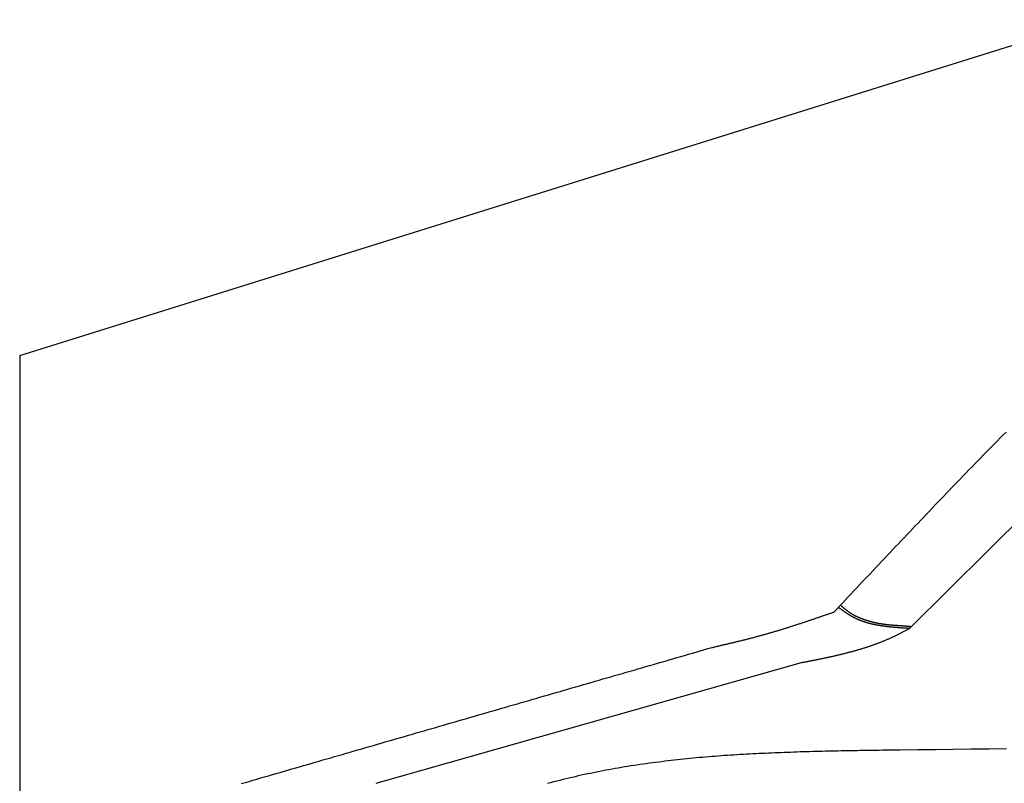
# Model space of a CAD drawing. Extents: x 1073 to 6773, y 5741 to 12416.
# Tile 39 of 55: x 1073 to 2540, y 11279 to 12416. Entities that reach past the tile are written whole.
import ezdxf

# ---------------------------------------------------------------- set-up
doc = ezdxf.new("R2010")
doc.units = 0
doc.layers.get('0').update_dxf_attribs({"linetype": 'CONTINUOUS'})
doc.layers.add('CAR', color=10, linetype='CONTINUOUS')

msp = doc.modelspace()

# ---------------------------------------------------------------- linework, layer by layer
for q in [(2672.8, 12415.9), (1072.8, 5915.9)]:
    msp.add_line((1072.8, 11915.9), q)
at = {"layer": 'CAR'}
for p, q in [((2399, 11510.1), (3064.5, 12170.4)), ((1603.9, 11279.1), (2237.3, 11458.7))]:
    msp.add_line(p, q, dxfattribs=at)
for points in [[(2285.8, 11534.1, 0), (2290, 11538.5, 0), (2294.1, 11542.9, 0), (2298.3, 11547.4, 0), (2302.5, 11551.8, 0), (2306.7, 11556.2, 0), (2310.8, 11560.6, 0), (2315, 11565.1, 0), (2319.2, 11569.5, 0), (2323.3, 11573.9, 0), (2327.5, 11578.3, 0), (2331.7, 11582.8, 0), (2335.8, 11587.2, 0), (2340, 11591.6, 0), (2344.2, 11596, 0), (2348.4, 11600.5, 0), (2352.6, 11604.9, 0), (2356.7, 11609.3, 0), (2360.9, 11613.7, 0), (2365.1, 11618.1, 0), (2369.3, 11622.5, 0), (2373.4, 11627, 0), (2377.6, 11631.4, 0), (2381.8, 11635.8, 0), (2386, 11640.2, 0), (2390.2, 11644.6, 0), (2394.4, 11649, 0), (2398.6, 11653.4, 0), (2402.8, 11657.8, 0), (2406.9, 11662.2, 0), (2411.1, 11666.6, 0), (2415.3, 11671, 0), (2419.5, 11675.4, 0), (2423.7, 11679.8, 0), (2427.9, 11684.2, 0), (2432.1, 11688.6, 0), (2436.3, 11693, 0), (2440.5, 11697.4, 0), (2444.7, 11701.8, 0), (2448.9, 11706.2, 0), (2453.2, 11710.6, 0), (2457.4, 11715, 0), (2461.6, 11719.3, 0), (2465.8, 11723.7, 0), (2470, 11728.1, 0), (2474.2, 11732.5, 0), (2478.5, 11736.8, 0), (2482.7, 11741.2, 0), (2486.9, 11745.6, 0), (2491.2, 11749.9, 0), (2495.4, 11754.3, 0), (2499.6, 11758.6, 0), (2503.9, 11763, 0), (2508.1, 11767.4, 0), (2512.3, 11771.7, 0), (2516.6, 11776, 0), (2520.8, 11780.4, 0), (2525.1, 11784.7, 0), (2529.4, 11789.1, 0), (2533.6, 11793.4, 0), (2537.9, 11797.7, 0), (2542.1, 11802, 0)], [(2295.4, 11544.3, 0), (2295.8, 11544, 0), (2296.1, 11543.8, 0), (2296.5, 11543.5, 0), (2296.8, 11543.2, 0), (2297.2, 11542.9, 0), (2297.5, 11542.6, 0), (2297.8, 11542.3, 0), (2298.2, 11542, 0), (2298.5, 11541.7, 0), (2298.8, 11541.4, 0), (2299.2, 11541.2, 0), (2299.5, 11540.9, 0), (2299.9, 11540.6, 0), (2300.2, 11540.3, 0), (2300.6, 11540, 0), (2300.9, 11539.7, 0), (2301.2, 11539.5, 0), (2301.6, 11539.2, 0), (2301.9, 11538.9, 0), (2302.3, 11538.6, 0), (2302.6, 11538.3, 0), (2303, 11538.1, 0), (2303.3, 11537.8, 0), (2303.7, 11537.5, 0), (2304, 11537.2, 0), (2304.4, 11537, 0), (2304.7, 11536.7, 0), (2305.1, 11536.4, 0), (2305.4, 11536.2, 0), (2305.8, 11535.9, 0), (2306.1, 11535.6, 0), (2306.5, 11535.4, 0), (2306.8, 11535.1, 0), (2307.2, 11534.8, 0), (2307.6, 11534.6, 0), (2307.9, 11534.3, 0), (2308.3, 11534.1, 0), (2308.7, 11533.8, 0), (2309, 11533.6, 0), (2309.4, 11533.3, 0), (2309.8, 11533.1, 0), (2310.1, 11532.8, 0), (2310.5, 11532.6, 0), (2310.9, 11532.4, 0), (2311.2, 11532.1, 0), (2311.6, 11531.9, 0), (2312, 11531.7, 0), (2312.4, 11531.4, 0), (2312.7, 11531.2, 0), (2313.1, 11531, 0), (2313.5, 11530.7, 0), (2313.9, 11530.5, 0), (2314.3, 11530.3, 0), (2314.7, 11530.1, 0), (2315.1, 11529.9, 0), (2315.4, 11529.7, 0), (2315.8, 11529.5, 0), (2316.2, 11529.3, 0), (2316.6, 11529, 0), (2317, 11528.8, 0), (2317.4, 11528.6, 0), (2317.8, 11528.4, 0), (2318.2, 11528.2, 0), (2318.6, 11528.1, 0), (2319, 11527.9, 0), (2319.4, 11527.7, 0), (2319.8, 11527.5, 0), (2320.2, 11527.3, 0), (2320.6, 11527.1, 0), (2321, 11526.9, 0), (2321.4, 11526.7, 0), (2321.8, 11526.6, 0), (2322.2, 11526.4, 0), (2322.6, 11526.2, 0), (2323, 11526, 0), (2323.4, 11525.9, 0), (2323.9, 11525.7, 0), (2324.3, 11525.5, 0), (2324.7, 11525.4, 0), (2325.1, 11525.2, 0), (2325.5, 11525, 0), (2325.9, 11524.9, 0), (2326.3, 11524.7, 0), (2326.8, 11524.5, 0), (2327.2, 11524.4, 0), (2327.6, 11524.2, 0), (2328, 11524.1, 0), (2328.4, 11523.9, 0), (2328.8, 11523.8, 0), (2329.3, 11523.6, 0), (2329.7, 11523.5, 0), (2330.1, 11523.3, 0), (2330.5, 11523.2, 0), (2331, 11523, 0), (2331.4, 11522.9, 0), (2331.8, 11522.7, 0), (2332.2, 11522.6, 0), (2332.7, 11522.5, 0), (2333.1, 11522.3, 0), (2333.5, 11522.2, 0), (2333.9, 11522, 0), (2334.3, 11521.9, 0), (2334.8, 11521.8, 0), (2335.2, 11521.6, 0), (2335.6, 11521.5, 0), (2336, 11521.4, 0), (2336.5, 11521.3, 0), (2336.9, 11521.1, 0), (2337.3, 11521, 0), (2337.8, 11520.9, 0), (2338.2, 11520.8, 0), (2338.6, 11520.6, 0), (2339, 11520.5, 0), (2339.5, 11520.4, 0), (2339.9, 11520.3, 0), (2340.3, 11520.1, 0), (2340.8, 11520, 0), (2341.2, 11519.9, 0), (2341.6, 11519.8, 0), (2342, 11519.7, 0), (2342.5, 11519.6, 0), (2342.9, 11519.5, 0), (2343.3, 11519.4, 0), (2343.8, 11519.3, 0), (2344.2, 11519.1, 0), (2344.6, 11519, 0), (2345.1, 11518.9, 0), (2345.5, 11518.8, 0), (2345.9, 11518.7, 0), (2346.3, 11518.6, 0), (2346.8, 11518.5, 0), (2347.2, 11518.4, 0), (2347.7, 11518.3, 0), (2348.1, 11518.2, 0), (2348.5, 11518.2, 0), (2348.9, 11518.1, 0), (2349.4, 11518, 0), (2349.8, 11517.9, 0), (2350.2, 11517.8, 0), (2350.7, 11517.7, 0), (2351.1, 11517.6, 0), (2351.6, 11517.5, 0), (2352, 11517.4, 0), (2352.4, 11517.4, 0), (2352.9, 11517.3, 0), (2353.3, 11517.2, 0), (2353.7, 11517.1, 0), (2354.2, 11517, 0), (2354.6, 11517, 0), (2355, 11516.9, 0), (2355.5, 11516.8, 0), (2355.9, 11516.7, 0), (2356.4, 11516.7, 0), (2356.8, 11516.6, 0), (2357.2, 11516.5, 0), (2357.7, 11516.5, 0), (2358.1, 11516.4, 0), (2358.6, 11516.3, 0), (2359, 11516.3, 0), (2359.4, 11516.2, 0), (2359.9, 11516.1, 0), (2360.3, 11516.1, 0), (2360.7, 11516, 0), (2361.2, 11516, 0), (2361.6, 11515.9, 0), (2362.1, 11515.8, 0), (2362.5, 11515.8, 0), (2362.9, 11515.7, 0), (2363.4, 11515.7, 0), (2363.8, 11515.6, 0), (2364.3, 11515.6, 0), (2364.7, 11515.5, 0), (2365.1, 11515.5, 0), (2365.6, 11515.4, 0), (2366, 11515.4, 0), (2366.5, 11515.3, 0), (2366.9, 11515.3, 0), (2367.3, 11515.3, 0), (2367.8, 11515.2, 0), (2368.2, 11515.2, 0), (2368.7, 11515.1, 0), (2369.1, 11515.1, 0), (2369.6, 11515, 0), (2370, 11515, 0), (2370.4, 11515, 0), (2370.9, 11514.9, 0), (2371.3, 11514.9, 0), (2371.8, 11514.9, 0), (2372.2, 11514.8, 0), (2372.6, 11514.8, 0), (2373.1, 11514.8, 0), (2373.5, 11514.7, 0), (2374, 11514.7, 0), (2374.4, 11514.7, 0), (2374.8, 11514.6, 0), (2375.3, 11514.6, 0), (2375.7, 11514.6, 0), (2376.2, 11514.5, 0), (2376.6, 11514.5, 0), (2377.1, 11514.5, 0), (2377.5, 11514.4, 0), (2377.9, 11514.4, 0), (2378.4, 11514.4, 0), (2378.8, 11514.3, 0), (2379.3, 11514.3, 0), (2379.7, 11514.3, 0), (2380.2, 11514.3, 0), (2380.6, 11514.2, 0), (2381, 11514.2, 0), (2381.5, 11514.2, 0), (2381.9, 11514.1, 0), (2382.4, 11514.1, 0), (2382.8, 11514.1, 0), (2383.3, 11514, 0), (2383.7, 11514, 0), (2384.1, 11514, 0), (2384.6, 11514, 0), (2385, 11513.9, 0), (2385.5, 11513.9, 0), (2385.9, 11513.9, 0), (2386.4, 11513.8, 0), (2386.8, 11513.8, 0), (2387.2, 11513.8, 0), (2387.7, 11513.7, 0), (2388.1, 11513.7, 0), (2388.6, 11513.7, 0), (2389, 11513.6, 0), (2389.4, 11513.6, 0), (2389.9, 11513.6, 0), (2390.3, 11513.5, 0), (2390.8, 11513.5, 0), (2391.2, 11513.5, 0), (2391.7, 11513.4, 0), (2392.1, 11513.4, 0), (2392.5, 11513.3, 0), (2393, 11513.3, 0), (2393.4, 11513.3, 0), (2393.9, 11513.2, 0), (2394.3, 11513.2, 0), (2394.8, 11513.1, 0), (2395.2, 11513.1, 0), (2395.6, 11513.1, 0), (2396.1, 11513, 0), (2396.5, 11513, 0), (2397, 11512.9, 0), (2397.4, 11512.9, 0), (2397.8, 11512.8, 0), (2398.3, 11512.8, 0), (2398.7, 11512.7, 0), (2399.2, 11512.7, 0), (2399.6, 11512.6, 0), (2400, 11512.6, 0), (2400.5, 11512.5, 0), (2400.9, 11512.5, 0), (2401.4, 11512.4, 0)], [(2103.8, 11481.2, 0), (2105, 11481.5, 0), (2106.2, 11481.8, 0), (2107.3, 11482, 0), (2108.5, 11482.3, 0), (2109.7, 11482.6, 0), (2110.8, 11482.9, 0), (2112, 11483.1, 0), (2113.1, 11483.4, 0), (2114.3, 11483.7, 0), (2115.5, 11483.9, 0), (2116.6, 11484.2, 0), (2117.8, 11484.5, 0), (2118.9, 11484.7, 0), (2120.1, 11485, 0), (2121.3, 11485.3, 0), (2122.4, 11485.6, 0), (2123.6, 11485.8, 0), (2124.8, 11486.1, 0), (2125.9, 11486.4, 0), (2127.1, 11486.7, 0), (2128.2, 11486.9, 0), (2129.4, 11487.2, 0), (2130.6, 11487.5, 0), (2131.7, 11487.8, 0), (2132.9, 11488, 0), (2134, 11488.3, 0), (2135.2, 11488.6, 0), (2136.4, 11488.9, 0), (2137.5, 11489.1, 0), (2138.7, 11489.4, 0), (2139.8, 11489.7, 0), (2141, 11490, 0), (2142.2, 11490.3, 0), (2143.3, 11490.5, 0), (2144.5, 11490.8, 0), (2145.6, 11491.1, 0), (2146.8, 11491.4, 0), (2147.9, 11491.7, 0), (2149.1, 11492, 0), (2150.3, 11492.3, 0), (2151.4, 11492.5, 0), (2152.6, 11492.8, 0), (2153.7, 11493.1, 0), (2154.9, 11493.4, 0), (2156, 11493.7, 0), (2157.2, 11494, 0), (2158.3, 11494.3, 0), (2159.5, 11494.6, 0), (2160.7, 11494.9, 0), (2161.8, 11495.2, 0), (2163, 11495.5, 0), (2164.1, 11495.8, 0), (2165.3, 11496.1, 0), (2166.4, 11496.4, 0), (2167.6, 11496.7, 0), (2168.7, 11497, 0), (2169.9, 11497.3, 0), (2171, 11497.6, 0), (2172.2, 11497.9, 0), (2173.3, 11498.2, 0), (2174.5, 11498.5, 0), (2175.6, 11498.9, 0), (2176.8, 11499.2, 0), (2177.9, 11499.5, 0), (2179.1, 11499.8, 0), (2180.2, 11500.1, 0), (2181.4, 11500.4, 0), (2182.5, 11500.8, 0), (2183.7, 11501.1, 0), (2184.8, 11501.4, 0), (2186, 11501.7, 0), (2187.1, 11502.1, 0), (2188.2, 11502.4, 0), (2189.4, 11502.7, 0), (2190.5, 11503.1, 0), (2191.7, 11503.4, 0), (2192.8, 11503.7, 0), (2194, 11504.1, 0), (2195.1, 11504.4, 0), (2196.3, 11504.7, 0), (2197.4, 11505.1, 0), (2198.6, 11505.4, 0), (2199.7, 11505.8, 0), (2200.8, 11506.1, 0), (2202, 11506.4, 0), (2203.1, 11506.8, 0), (2204.2, 11507.1, 0), (2205.4, 11507.5, 0), (2206.5, 11507.8, 0), (2207.7, 11508.2, 0), (2208.8, 11508.5, 0), (2209.9, 11508.9, 0), (2211.1, 11509.2, 0), (2212.2, 11509.6, 0), (2213.4, 11510, 0), (2214.5, 11510.3, 0), (2215.6, 11510.7, 0), (2216.8, 11511, 0), (2217.9, 11511.4, 0), (2219.1, 11511.7, 0), (2220.2, 11512.1, 0), (2221.3, 11512.5, 0), (2222.5, 11512.8, 0), (2223.6, 11513.2, 0), (2224.7, 11513.6, 0), (2225.9, 11513.9, 0), (2227, 11514.3, 0), (2228.1, 11514.7, 0), (2229.3, 11515, 0), (2230.4, 11515.4, 0), (2231.5, 11515.8, 0), (2232.7, 11516.1, 0), (2233.8, 11516.5, 0), (2234.9, 11516.9, 0), (2236.1, 11517.2, 0), (2237.2, 11517.6, 0), (2238.3, 11518, 0), (2239.5, 11518.4, 0), (2240.6, 11518.7, 0), (2241.7, 11519.1, 0), (2242.9, 11519.5, 0), (2244, 11519.9, 0), (2245.1, 11520.2, 0), (2246.3, 11520.6, 0), (2247.4, 11521, 0), (2248.5, 11521.4, 0), (2249.7, 11521.8, 0), (2250.8, 11522.1, 0), (2251.9, 11522.5, 0), (2253, 11522.9, 0), (2254.2, 11523.3, 0), (2255.3, 11523.7, 0), (2256.4, 11524, 0), (2257.6, 11524.4, 0), (2258.7, 11524.8, 0), (2259.8, 11525.2, 0), (2260.9, 11525.6, 0), (2262.1, 11526, 0), (2263.2, 11526.3, 0), (2264.3, 11526.7, 0), (2265.5, 11527.1, 0), (2266.6, 11527.5, 0), (2267.7, 11527.9, 0), (2268.9, 11528.3, 0), (2270, 11528.7, 0), (2271.1, 11529, 0), (2272.2, 11529.4, 0), (2273.4, 11529.8, 0), (2274.5, 11530.2, 0), (2275.6, 11530.6, 0), (2276.8, 11531, 0), (2277.9, 11531.4, 0), (2279, 11531.8, 0), (2280.2, 11532.1, 0), (2281.3, 11532.5, 0), (2282.4, 11532.9, 0), (2283.5, 11533.3, 0), (2284.7, 11533.7, 0), (2285.8, 11534.1, 0)], [(2292.5, 11541.2, 0), (2293.1, 11540.8, 0), (2293.6, 11540.3, 0), (2294.2, 11539.9, 0), (2294.8, 11539.5, 0), (2295.4, 11539.1, 0), (2295.9, 11538.7, 0), (2296.5, 11538.2, 0), (2297.1, 11537.8, 0), (2297.7, 11537.4, 0), (2298.2, 11537, 0), (2298.8, 11536.6, 0), (2299.4, 11536.2, 0), (2300, 11535.7, 0), (2300.6, 11535.3, 0), (2301.1, 11534.9, 0), (2301.7, 11534.5, 0), (2302.3, 11534.1, 0), (2302.9, 11533.7, 0), (2303.5, 11533.3, 0), (2304.1, 11532.9, 0), (2304.7, 11532.5, 0), (2305.2, 11532.1, 0), (2305.8, 11531.8, 0), (2306.4, 11531.4, 0), (2307, 11531, 0), (2307.6, 11530.6, 0), (2308.2, 11530.2, 0), (2308.8, 11529.9, 0), (2309.4, 11529.5, 0), (2310, 11529.1, 0), (2310.6, 11528.8, 0), (2311.2, 11528.4, 0), (2311.8, 11528.1, 0), (2312.4, 11527.7, 0), (2313, 11527.4, 0), (2313.6, 11527.1, 0), (2314.2, 11526.7, 0), (2314.9, 11526.4, 0), (2315.5, 11526.1, 0), (2316.1, 11525.8, 0), (2316.7, 11525.5, 0), (2317.3, 11525.2, 0), (2318, 11524.9, 0), (2318.6, 11524.6, 0), (2319.2, 11524.3, 0), (2319.9, 11524, 0), (2320.5, 11523.7, 0), (2321.1, 11523.4, 0), (2321.8, 11523.2, 0), (2322.4, 11522.9, 0), (2323.1, 11522.6, 0), (2323.7, 11522.4, 0), (2324.3, 11522.1, 0), (2325, 11521.8, 0), (2325.6, 11521.6, 0), (2326.3, 11521.3, 0), (2326.9, 11521.1, 0), (2327.6, 11520.9, 0), (2328.2, 11520.6, 0), (2328.9, 11520.4, 0), (2329.5, 11520.2, 0), (2330.2, 11520, 0), (2330.9, 11519.7, 0), (2331.5, 11519.5, 0), (2332.2, 11519.3, 0), (2332.8, 11519.1, 0), (2333.5, 11518.9, 0), (2334.2, 11518.7, 0), (2334.8, 11518.5, 0), (2335.5, 11518.3, 0), (2336.2, 11518.1, 0), (2336.9, 11517.9, 0), (2337.5, 11517.7, 0), (2338.2, 11517.6, 0), (2338.9, 11517.4, 0), (2339.6, 11517.2, 0), (2340.2, 11517, 0), (2340.9, 11516.9, 0), (2341.6, 11516.7, 0), (2342.3, 11516.5, 0), (2343, 11516.4, 0), (2343.7, 11516.2, 0), (2344.4, 11516.1, 0), (2345.1, 11515.9, 0), (2345.7, 11515.8, 0), (2346.4, 11515.6, 0), (2347.1, 11515.5, 0), (2347.8, 11515.3, 0), (2348.5, 11515.2, 0), (2349.2, 11515.1, 0), (2349.9, 11514.9, 0), (2350.6, 11514.8, 0), (2351.3, 11514.7, 0), (2352, 11514.6, 0), (2352.7, 11514.4, 0), (2353.4, 11514.3, 0), (2354.1, 11514.2, 0), (2354.8, 11514.1, 0), (2355.5, 11514, 0), (2356.2, 11513.9, 0), (2356.9, 11513.8, 0), (2357.6, 11513.7, 0), (2358.3, 11513.6, 0), (2359.1, 11513.5, 0), (2359.8, 11513.4, 0), (2360.5, 11513.3, 0), (2361.2, 11513.2, 0), (2361.9, 11513.1, 0), (2362.6, 11513, 0), (2363.3, 11512.9, 0), (2364.1, 11512.8, 0), (2364.8, 11512.7, 0), (2365.5, 11512.6, 0), (2366.2, 11512.6, 0), (2366.9, 11512.5, 0), (2367.6, 11512.4, 0), (2368.4, 11512.3, 0), (2369.1, 11512.2, 0), (2369.8, 11512.2, 0), (2370.5, 11512.1, 0), (2371.2, 11512, 0), (2372, 11512, 0), (2372.7, 11511.9, 0), (2373.4, 11511.8, 0), (2374.1, 11511.8, 0), (2374.9, 11511.7, 0), (2375.6, 11511.6, 0), (2376.3, 11511.6, 0), (2377.1, 11511.5, 0), (2377.8, 11511.5, 0), (2378.5, 11511.4, 0), (2379.2, 11511.4, 0), (2380, 11511.3, 0), (2380.7, 11511.2, 0), (2381.4, 11511.2, 0), (2382.2, 11511.1, 0), (2382.9, 11511.1, 0), (2383.6, 11511, 0), (2384.3, 11511, 0), (2385.1, 11510.9, 0), (2385.8, 11510.9, 0), (2386.5, 11510.8, 0), (2387.3, 11510.8, 0), (2388, 11510.8, 0), (2388.7, 11510.7, 0), (2389.5, 11510.7, 0), (2390.2, 11510.6, 0), (2390.9, 11510.6, 0), (2391.7, 11510.5, 0), (2392.4, 11510.5, 0), (2393.1, 11510.4, 0), (2393.9, 11510.4, 0), (2394.6, 11510.4, 0), (2395.3, 11510.3, 0), (2396.1, 11510.3, 0), (2396.8, 11510.2, 0), (2397.6, 11510.2, 0), (2398.3, 11510.1, 0), (2399, 11510.1, 0)], [(2237.3, 11458.7, 0), (2238.4, 11459, 0), (2239.5, 11459.2, 0), (2240.5, 11459.4, 0), (2241.6, 11459.6, 0), (2242.7, 11459.8, 0), (2243.7, 11460, 0), (2244.8, 11460.2, 0), (2245.8, 11460.4, 0), (2246.9, 11460.6, 0), (2248, 11460.8, 0), (2249, 11461, 0), (2250.1, 11461.3, 0), (2251.2, 11461.5, 0), (2252.2, 11461.7, 0), (2253.3, 11461.9, 0), (2254.3, 11462.1, 0), (2255.4, 11462.3, 0), (2256.4, 11462.5, 0), (2257.5, 11462.7, 0), (2258.6, 11463, 0), (2259.6, 11463.2, 0), (2260.7, 11463.4, 0), (2261.8, 11463.6, 0), (2262.8, 11463.8, 0), (2263.9, 11464, 0), (2264.9, 11464.3, 0), (2266, 11464.5, 0), (2267, 11464.7, 0), (2268.1, 11464.9, 0), (2269.2, 11465.1, 0), (2270.2, 11465.4, 0), (2271.3, 11465.6, 0), (2272.3, 11465.8, 0), (2273.4, 11466, 0), (2274.4, 11466.3, 0), (2275.5, 11466.5, 0), (2276.5, 11466.7, 0), (2277.6, 11466.9, 0), (2278.7, 11467.2, 0), (2279.7, 11467.4, 0), (2280.8, 11467.6, 0), (2281.8, 11467.9, 0), (2282.9, 11468.1, 0), (2283.9, 11468.3, 0), (2285, 11468.6, 0), (2286, 11468.8, 0), (2287.1, 11469, 0), (2288.1, 11469.3, 0), (2289.2, 11469.5, 0), (2290.2, 11469.8, 0), (2291.3, 11470, 0), (2292.3, 11470.3, 0), (2293.3, 11470.5, 0), (2294.4, 11470.7, 0), (2295.4, 11471, 0), (2296.5, 11471.3, 0), (2297.5, 11471.5, 0), (2298.6, 11471.8, 0), (2299.6, 11472, 0), (2300.7, 11472.3, 0), (2301.7, 11472.5, 0), (2302.8, 11472.8, 0), (2303.8, 11473.1, 0), (2304.8, 11473.3, 0), (2305.9, 11473.6, 0), (2306.9, 11473.9, 0), (2307.9, 11474.1, 0), (2309, 11474.4, 0), (2310, 11474.7, 0), (2311.1, 11475, 0), (2312.1, 11475.2, 0), (2313.1, 11475.5, 0), (2314.2, 11475.8, 0), (2315.2, 11476.1, 0), (2316.2, 11476.4, 0), (2317.2, 11476.6, 0), (2318.3, 11476.9, 0), (2319.3, 11477.2, 0), (2320.3, 11477.5, 0), (2321.4, 11477.8, 0), (2322.4, 11478.1, 0), (2323.4, 11478.4, 0), (2324.4, 11478.7, 0), (2325.5, 11479, 0), (2326.5, 11479.3, 0), (2327.5, 11479.6, 0), (2328.5, 11480, 0), (2329.5, 11480.3, 0), (2330.6, 11480.6, 0), (2331.6, 11480.9, 0), (2332.6, 11481.2, 0), (2333.6, 11481.6, 0), (2334.6, 11481.9, 0), (2335.6, 11482.2, 0), (2336.7, 11482.6, 0), (2337.7, 11482.9, 0), (2338.7, 11483.2, 0), (2339.7, 11483.6, 0), (2340.7, 11483.9, 0), (2341.7, 11484.3, 0), (2342.7, 11484.6, 0), (2343.7, 11485, 0), (2344.7, 11485.3, 0), (2345.7, 11485.7, 0), (2346.7, 11486, 0), (2347.7, 11486.4, 0), (2348.7, 11486.8, 0), (2349.7, 11487.1, 0), (2350.7, 11487.5, 0), (2351.7, 11487.9, 0), (2352.7, 11488.3, 0), (2353.7, 11488.6, 0), (2354.7, 11489, 0), (2355.7, 11489.4, 0), (2356.7, 11489.8, 0), (2357.7, 11490.2, 0), (2358.7, 11490.6, 0), (2359.6, 11491, 0), (2360.6, 11491.4, 0), (2361.6, 11491.8, 0), (2362.6, 11492.2, 0), (2363.6, 11492.6, 0), (2364.6, 11493.1, 0), (2365.5, 11493.5, 0), (2366.5, 11493.9, 0), (2367.5, 11494.3, 0), (2368.5, 11494.8, 0), (2369.4, 11495.2, 0), (2370.4, 11495.6, 0), (2371.4, 11496.1, 0), (2372.3, 11496.5, 0), (2373.3, 11497, 0), (2374.3, 11497.4, 0), (2375.2, 11497.9, 0), (2376.2, 11498.3, 0), (2377.2, 11498.8, 0), (2378.1, 11499.3, 0), (2379.1, 11499.7, 0), (2380, 11500.2, 0), (2381, 11500.7, 0), (2381.9, 11501.2, 0), (2382.9, 11501.6, 0), (2383.9, 11502.1, 0), (2384.8, 11502.6, 0), (2385.8, 11503.1, 0), (2386.7, 11503.6, 0), (2387.7, 11504.1, 0), (2388.6, 11504.6, 0), (2389.6, 11505.1, 0), (2390.5, 11505.6, 0), (2391.4, 11506.1, 0), (2392.4, 11506.6, 0), (2393.3, 11507.1, 0), (2394.3, 11507.6, 0), (2395.2, 11508.1, 0), (2396.2, 11508.6, 0), (2397.1, 11509.1, 0), (2398.1, 11509.6, 0), (2399, 11510.1, 0)], [(1402.9, 11278.6, 0), (1408.7, 11280.3, 0), (1414.5, 11282, 0), (1420.3, 11283.7, 0), (1426.1, 11285.3, 0), (1431.9, 11287, 0), (1437.7, 11288.7, 0), (1443.5, 11290.4, 0), (1449.2, 11292, 0), (1455, 11293.7, 0), (1460.8, 11295.4, 0), (1466.6, 11297, 0), (1472.4, 11298.7, 0), (1478.2, 11300.4, 0), (1484, 11302.1, 0), (1489.8, 11303.7, 0), (1495.6, 11305.4, 0), (1501.4, 11307.1, 0), (1507.2, 11308.8, 0), (1513, 11310.4, 0), (1518.8, 11312.1, 0), (1524.6, 11313.8, 0), (1530.3, 11315.5, 0), (1536.1, 11317.1, 0), (1541.9, 11318.8, 0), (1547.7, 11320.5, 0), (1553.5, 11322.2, 0), (1559.3, 11323.8, 0), (1565.1, 11325.5, 0), (1570.9, 11327.2, 0), (1576.7, 11328.9, 0), (1582.5, 11330.5, 0), (1588.3, 11332.2, 0), (1594.1, 11333.9, 0), (1599.9, 11335.6, 0), (1605.7, 11337.2, 0), (1611.5, 11338.9, 0), (1617.2, 11340.6, 0), (1623, 11342.3, 0), (1628.8, 11343.9, 0), (1634.6, 11345.6, 0), (1640.4, 11347.3, 0), (1646.2, 11349, 0), (1652, 11350.6, 0), (1657.8, 11352.3, 0), (1663.6, 11354, 0), (1669.4, 11355.7, 0), (1675.2, 11357.3, 0), (1681, 11359, 0), (1686.8, 11360.7, 0), (1692.5, 11362.4, 0), (1698.3, 11364, 0), (1704.1, 11365.7, 0), (1709.9, 11367.4, 0), (1715.7, 11369.1, 0), (1721.5, 11370.7, 0), (1727.3, 11372.4, 0), (1733.1, 11374.1, 0), (1738.9, 11375.7, 0), (1744.7, 11377.4, 0), (1750.5, 11379.1, 0), (1756.3, 11380.8, 0), (1762.1, 11382.4, 0), (1767.9, 11384.1, 0), (1773.7, 11385.8, 0), (1779.4, 11387.5, 0), (1785.2, 11389.1, 0), (1791, 11390.8, 0), (1796.8, 11392.5, 0), (1802.6, 11394.2, 0), (1808.4, 11395.8, 0), (1814.2, 11397.5, 0), (1820, 11399.2, 0), (1825.8, 11400.9, 0), (1831.6, 11402.5, 0), (1837.4, 11404.2, 0), (1843.2, 11405.9, 0), (1849, 11407.6, 0), (1854.8, 11409.2, 0), (1860.5, 11410.9, 0), (1866.3, 11412.6, 0), (1872.1, 11414.3, 0), (1877.9, 11415.9, 0), (1883.7, 11417.6, 0), (1889.5, 11419.3, 0), (1895.3, 11421, 0), (1901.1, 11422.6, 0), (1906.9, 11424.3, 0), (1912.7, 11426, 0), (1918.5, 11427.7, 0), (1924.3, 11429.3, 0), (1930, 11431, 0), (1935.8, 11432.7, 0), (1941.6, 11434.4, 0), (1947.4, 11436, 0), (1953.2, 11437.7, 0), (1959, 11439.4, 0), (1964.8, 11441.1, 0), (1970.6, 11442.7, 0), (1976.4, 11444.4, 0), (1982.2, 11446.1, 0), (1988, 11447.7, 0), (1993.8, 11449.4, 0), (1999.6, 11451.1, 0), (2005.4, 11452.8, 0), (2011.2, 11454.4, 0), (2017, 11456.1, 0), (2022.7, 11457.8, 0), (2028.5, 11459.5, 0), (2034.3, 11461.1, 0), (2040.1, 11462.8, 0), (2045.9, 11464.5, 0), (2051.7, 11466.2, 0), (2057.5, 11467.8, 0), (2063.3, 11469.5, 0), (2069.1, 11471.2, 0), (2074.9, 11472.9, 0), (2080.7, 11474.5, 0), (2086.5, 11476.2, 0), (2092.2, 11477.9, 0), (2098, 11479.6, 0), (2103.8, 11481.2, 0)], [(2358, 11328.2, 0), (2353.3, 11328.1, 0), (2348.6, 11328.1, 0), (2343.8, 11328, 0), (2339.1, 11327.9, 0), (2334.4, 11327.8, 0), (2329.7, 11327.8, 0), (2325, 11327.7, 0), (2320.2, 11327.6, 0), (2315.5, 11327.5, 0), (2310.8, 11327.4, 0), (2306.1, 11327.4, 0), (2301.4, 11327.3, 0), (2296.7, 11327.2, 0), (2291.9, 11327.1, 0), (2287.2, 11327, 0), (2282.5, 11326.9, 0), (2277.8, 11326.8, 0), (2273.1, 11326.7, 0), (2268.4, 11326.6, 0), (2263.7, 11326.5, 0), (2258.9, 11326.3, 0), (2254.2, 11326.2, 0), (2249.5, 11326.1, 0), (2244.8, 11326, 0), (2240.1, 11325.8, 0), (2235.4, 11325.7, 0), (2230.7, 11325.5, 0), (2226, 11325.4, 0), (2221.3, 11325.2, 0), (2216.6, 11325.1, 0), (2211.8, 11324.9, 0), (2207.1, 11324.7, 0), (2202.4, 11324.5, 0), (2197.7, 11324.4, 0), (2193, 11324.2, 0), (2188.3, 11324, 0), (2183.6, 11323.7, 0), (2178.9, 11323.5, 0), (2174.2, 11323.3, 0), (2169.5, 11323.1, 0), (2164.8, 11322.8, 0), (2160.1, 11322.6, 0), (2155.4, 11322.3, 0), (2150.8, 11322.1, 0), (2146.1, 11321.8, 0), (2141.4, 11321.5, 0), (2136.7, 11321.2, 0), (2132, 11320.9, 0), (2127.3, 11320.6, 0), (2122.6, 11320.3, 0), (2118, 11319.9, 0), (2113.3, 11319.6, 0), (2108.6, 11319.2, 0), (2103.9, 11318.8, 0), (2099.2, 11318.5, 0), (2094.6, 11318.1, 0), (2089.9, 11317.7, 0), (2085.2, 11317.3, 0), (2080.6, 11316.8, 0), (2075.9, 11316.4, 0), (2071.2, 11316, 0), (2066.6, 11315.5, 0), (2061.9, 11315, 0), (2057.2, 11314.5, 0), (2052.6, 11314, 0), (2047.9, 11313.5, 0), (2043.3, 11313, 0), (2038.6, 11312.5, 0), (2034, 11311.9, 0), (2029.3, 11311.3, 0), (2024.7, 11310.8, 0), (2020, 11310.2, 0), (2015.4, 11309.6, 0), (2010.8, 11308.9, 0), (2006.1, 11308.3, 0), (2001.5, 11307.6, 0), (1996.8, 11307, 0), (1992.2, 11306.3, 0), (1987.6, 11305.6, 0), (1983, 11304.9, 0), (1978.3, 11304.1, 0), (1973.7, 11303.4, 0), (1969.1, 11302.6, 0), (1964.5, 11301.8, 0), (1959.9, 11301, 0), (1955.3, 11300.2, 0), (1950.7, 11299.3, 0), (1946, 11298.5, 0), (1941.5, 11297.6, 0), (1936.8, 11296.7, 0), (1932.2, 11295.8, 0), (1927.7, 11294.9, 0), (1923.1, 11293.9, 0), (1918.5, 11293, 0), (1913.9, 11292, 0), (1909.3, 11291, 0), (1904.7, 11290, 0), (1900.2, 11288.9, 0), (1895.6, 11287.9, 0), (1891, 11286.8, 0), (1886.4, 11285.7, 0), (1881.9, 11284.6, 0), (1877.3, 11283.4, 0), (1872.8, 11282.3, 0), (1868.2, 11281.1, 0), (1863.7, 11279.9, 0), (1859.1, 11278.7, 0)], [(2542.8, 11330.4, 0), (2516.4, 11330, 0), (2490, 11329.7, 0), (2463.6, 11329.4, 0), (2437.2, 11329.1, 0), (2410.8, 11328.8, 0), (2384.4, 11328.5, 0), (2358, 11328.2, 0)]]:
    msp.add_polyline3d(points, dxfattribs=at)

doc.saveas('drawing.dxf')
